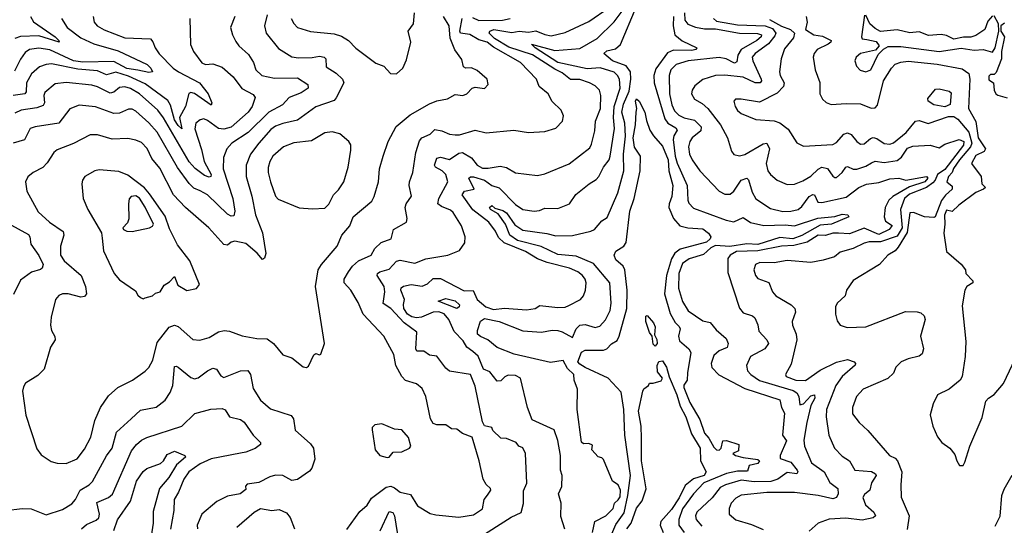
# Model space of a CAD drawing. Extents: x 1246230 to 1426786, y 660032 to 763141.
# Tile 188 of 256: x 1307951 to 1313319, y 717844 to 720598. Entities that reach past the tile are written whole.
import ezdxf

# ---------------------------------------------------------------- set-up
doc = ezdxf.new("R2010")
doc.units = 0

msp = doc.modelspace()

# ---------------------------------------------------------------- linework, layer by layer
at = {"layer": '0CON10XD'}
for points in [[(1310445, 717770.9), (1310630.9, 717889.1), (1310685.9, 717914.1), (1310697.8, 717962.2), (1310698.3, 718031.7), (1310716, 718074), (1310708.6, 718235), (1310695, 718266), (1310672.5, 718275), (1310657.5, 718295), (1310605, 718317.5), (1310575, 718318.8), (1310530.8, 718360.8), (1310525, 718376), (1310485, 718385.6), (1310475, 718407.5), (1310435, 718601.4), (1310409.2, 718665), (1310295, 718684), (1310275, 718700.8), (1310225, 718766.2), (1310185, 718770.8), (1310155, 718793.4), (1310117.3, 718792.7), (1310110.4, 718805), (1310117, 718897), (1310047.3, 718947.3), (1309974.7, 719025), (1309932.4, 719052.4), (1309942.3, 719115), (1309938.9, 719145), (1309899.3, 719205), (1309901.8, 719215), (1309914.4, 719225), (1309965, 719239.7), (1310005, 719283.6), (1310025, 719287.7), (1310105, 719271.5), (1310165, 719295.3), (1310285, 719315.7), (1310348.3, 719341.7), (1310378, 719382), (1310380.8, 719415), (1310360, 719475), (1310315, 719547.5), (1310300.4, 719560.4), (1310250.6, 719580.6), (1310230.9, 719595), (1310237.2, 719625), (1310285.7, 719715), (1310275, 719755.8), (1310255.1, 719775.1), (1310217.9, 719795), (1310213.3, 719805), (1310225, 719843.1), (1310245, 719848.8), (1310295, 719836.7), (1310345, 719870.6), (1310365, 719874.6), (1310414.6, 719845), (1310444.6, 719805), (1310475, 719790.4), (1310505, 719789), (1310570.2, 719800.2), (1310605, 719793.3), (1310655, 719764.6), (1310775, 719750), (1310815, 719759.4), (1310946.5, 719813.5), (1311059.1, 719900.9), (1311069.4, 719920.6), (1311086.9, 719993.1), (1311090.4, 720045), (1311117.6, 720115), (1311120.4, 720185), (1311111.5, 720215), (1311088.5, 720238.5), (1311058, 720255), (1311005, 720271.8), (1310955, 720272.9), (1310909.6, 720309.6), (1310868.2, 720328.2), (1310746.2, 720406.2), (1310617.9, 720447.9), (1310540.6, 720495), (1310510.3, 720525), (1310513.6, 720536.4), (1310535.5, 720544.5), (1310635, 720528.8), (1310675, 720536.3), (1310725, 720530), (1310765, 720536.8), (1310815, 720516.7), (1310848.8, 720511.2), (1310925, 720527.8), (1311055, 720589.3), (1311165, 720664.7)], [(1310923.4, 717823.4), (1310901.6, 717891.6), (1310904.2, 717965), (1310888.9, 718015), (1310907.1, 718055), (1310908, 718115), (1310900.6, 718145), (1310899.4, 718225), (1310885.3, 718305.3), (1310865, 718363.8), (1310745, 718418.8), (1310719.6, 718485), (1310681.2, 718645), (1310655, 718660.9), (1310615, 718661.8), (1310596.9, 718653.1), (1310575, 718630.6), (1310555, 718629.5), (1310515, 718680), (1310480, 718695), (1310451.2, 718765), (1310421.4, 718791.4), (1310388.4, 718815), (1310369.2, 718849.2), (1310320.3, 718900.3), (1310291.8, 718965), (1310265, 718995.8), (1310236.8, 719006.8), (1310205.1, 719005.1), (1310141.8, 718978.2), (1310115, 718973.7), (1310089.4, 718979.4), (1310064.8, 718994.8), (1310046.1, 719025), (1310043, 719047), (1310049.1, 719075), (1310029, 719125), (1310031.5, 719138.5), (1310042.9, 719147.1), (1310085, 719155.2), (1310145, 719146.7), (1310175, 719159.3), (1310205, 719189.1), (1310245, 719187.7), (1310375, 719120.8), (1310424, 719124), (1310445, 719073.3), (1310492.9, 719035), (1310535, 719020.5), (1310595, 719026.6), (1310715, 719017.2), (1310761.2, 719025), (1310787.8, 719042.2), (1310885, 719030.5), (1310925, 719032.7), (1310945, 719042.2), (1311009.2, 719075), (1311024.5, 719095), (1311035.3, 719125), (1311039.1, 719165), (1311034.4, 719185), (1311020.6, 719205), (1310994.3, 719225), (1310949.2, 719245), (1310826.5, 719276.5), (1310775, 719296.1), (1310709.6, 719335), (1310593.3, 719383.3), (1310561.3, 719411.3), (1310545, 719446.1), (1310508.7, 719495), (1310421.7, 719561.7), (1310363.3, 719645), (1310376.1, 719663.9), (1310429.1, 719675), (1310400, 719735), (1310408.6, 719741.4), (1310425, 719741.4), (1310484.7, 719724.7), (1310525, 719694.3), (1310565, 719681.8), (1310655, 719590.7), (1310695, 719563.6), (1310755.4, 719554.6), (1310785, 719559.2), (1310815, 719572.2), (1310885, 719570.3), (1310948, 719595), (1310983.3, 719646.7), (1311055.7, 719705), (1311095, 719728.5), (1311108.8, 719745), (1311135, 719795.6), (1311165, 719834.3), (1311171, 719855), (1311194.6, 720005), (1311188.7, 720065), (1311191.5, 720125), (1311224.5, 720225), (1311220.9, 720275), (1311211.2, 720295), (1311192, 720312), (1311116.9, 720336.9), (1311045, 720330.6), (1310885, 720364.7), (1310760.9, 720445), (1310741.2, 720465), (1310868.7, 720431.3), (1311005, 720440.5), (1311100, 720495), (1311192.9, 720587.1), (1311235.2, 720645)], [(1311073.8, 717805), (1311086.9, 717865), (1311147.1, 717895), (1311186.9, 717935), (1311193.8, 717965), (1311215, 717982.2), (1311225, 718000), (1311227.3, 718035), (1311215, 718064.4), (1311183.3, 718085), (1311135, 718202.5), (1311125, 718212.5), (1311105, 718217.5), (1311070, 718255), (1311075, 718280), (1311055, 718290), (1311025, 718288.8), (1311015, 718297.5), (1310991.1, 718475), (1310992.1, 718585), (1310974, 718635), (1310972.5, 718665), (1310938.3, 718698.3), (1310915, 718742), (1310845, 718731.2), (1310646.3, 718776.3), (1310555, 718812.1), (1310503.6, 718853.6), (1310462.7, 718872.7), (1310447, 718885), (1310446.7, 718905), (1310463.3, 718956.7), (1310485, 718969.9), (1310565, 718953.4), (1310695, 718903.9), (1310796.4, 718896.4), (1310855, 718906.2), (1310885, 718905.2), (1310908.6, 718898.6), (1310965, 718867.5), (1310985.6, 718915), (1311006, 718934), (1311035, 718937.5), (1311088.3, 718921.7), (1311115, 718929.2), (1311145, 718962.5), (1311171.3, 719015), (1311176.7, 719055), (1311168.2, 719165), (1311079.7, 719269.7), (1310985, 719309.5), (1310885, 719319.6), (1310795, 719362), (1310665.8, 719395), (1310624.4, 719424.4), (1310599.6, 719485), (1310560.1, 719540.1), (1310518.6, 719565), (1310513.3, 719575), (1310525, 719586.7), (1310542.1, 719572.1), (1310585, 719559.7), (1310605, 719545.8), (1310651.3, 719481.3), (1310695, 719451), (1310825, 719434.4), (1310875, 719421.8), (1310965, 719422.8), (1311065, 719446.2), (1311085, 719456.2), (1311125, 719502), (1311155, 719520.8), (1311211.7, 719655), (1311244.5, 719775.5), (1311244, 719866), (1311254.2, 719964.2), (1311250.4, 720035), (1311233.6, 720095), (1311242.7, 720137.3), (1311275, 720208.2), (1311284, 720274), (1311282, 720315), (1311257.3, 720347.3), (1311182.4, 720375), (1311135.6, 720415), (1311151.7, 720428.3), (1311199.7, 720440.3), (1311226.7, 720463.3), (1311313.2, 720666.8)], [(1308352.5, 720615), (1308357.3, 720585), (1308374.4, 720565), (1308412.6, 720542.6), (1308525, 720500), (1308663.8, 720493.8), (1308677.9, 720477.9), (1308690, 720445), (1308712.1, 720412.1), (1308787.1, 720335), (1308817.3, 720315), (1308932.3, 720255), (1308978.9, 720195), (1308998.5, 720145), (1308995, 720133.3), (1308905, 720195.9), (1308885, 720201), (1308873.7, 720196.3), (1308855.2, 720125), (1308822, 720065), (1308835, 720004.2), (1308815, 720021.5), (1308795, 720052.3), (1308773, 720133), (1308758.2, 720158.2), (1308635, 720249.2), (1308545, 720290.5), (1308475, 720313), (1308425, 720297.2), (1308375, 720319), (1308268.2, 720328.2), (1308125, 720357), (1308095, 720354.7), (1308058.5, 720341.5), (1308015.9, 720304.1), (1307988.9, 720255), (1307986.3, 720205), (1307979.6, 720195), (1307915.5, 720184.5)], [(1309123.7, 720616.3), (1309100.9, 720555), (1309111.5, 720515), (1309129.2, 720479.2), (1309146.5, 720455), (1309199.1, 720409.1), (1309225.5, 720365), (1309238.9, 720325), (1309271.9, 720295), (1309339.9, 720279.9), (1309465, 720282.3), (1309521.4, 720245), (1309524.3, 720225.7), (1309485, 720200.5), (1309420.9, 720175), (1309383.8, 720135), (1309308.7, 720095), (1309196.6, 719983.4), (1309107.3, 719925), (1309080.9, 719895), (1309062.4, 719847.6), (1309060.7, 719785), (1309113.9, 719625), (1309124.6, 719555.4), (1309119.6, 719530.4), (1309105, 719527.5), (1309085, 719538.5), (1308975, 719644.1), (1308936, 719666), (1308901, 719681), (1308875.8, 719705.8), (1308812.4, 719792.4), (1308701.6, 719985), (1308655.8, 720035.8), (1308585, 720100), (1308565, 720110), (1308545, 720111.2), (1308495, 720089.3), (1308465, 720086.6), (1308365, 720123.4), (1308275, 720132.9), (1308225, 720113.3), (1308165, 720035.4), (1308034.7, 720015.3), (1308007.5, 720005), (1307976.8, 719943.2), (1307915.8, 719925)], [(1308180, 720605), (1308210.9, 720555), (1308285, 720500), (1308355, 720467), (1308488.2, 720428.2), (1308645.4, 720355), (1308666.7, 720335), (1308675, 720313.8), (1308655, 720311.2), (1308595, 720323.8), (1308535, 720332.9), (1308465, 720370.6), (1308295, 720366.3), (1308244.8, 720374.8), (1308115, 720434.3), (1308055, 720444), (1308003.8, 720436.2), (1307980.6, 720419.4), (1307955, 720382.7), (1307922.2, 720317.8)], [(1308009.5, 720615), (1308026, 720586), (1308144.3, 720505), (1308164, 720485), (1308166.2, 720475), (1308055, 720509.8), (1307955, 720507.5), (1307925, 720495.3)], [(1308878.6, 720605), (1308883.2, 720463.2), (1308898, 720425), (1308945, 720362.9), (1308965, 720354.4), (1309005, 720357.1), (1309055, 720340), (1309115, 720286.2), (1309162.8, 720222.8), (1309225, 720191.1), (1309234.4, 720174.4), (1309218.4, 720125), (1309197.6, 720095), (1309105, 720013.7), (1309065, 720001.4), (1309035, 720005.3), (1308975, 720050), (1308955, 720057.5), (1308935, 720053.1), (1308911.9, 720035), (1308906.3, 720003.7), (1308941.9, 719891.9), (1308956.5, 719825), (1308995.2, 719755), (1308993.3, 719745), (1308985, 719741.2), (1308958.9, 719748.9), (1308907.3, 719787.3), (1308874.7, 719824.7), (1308735, 720064.1), (1308704.6, 720104.6), (1308605, 720194.3), (1308555, 720224.1), (1308525, 720232.9), (1308495, 720229.5), (1308465, 720203.1), (1308445, 720197.5), (1308375, 720232.9), (1308345, 720241.4), (1308205, 720256.2), (1308145, 720248), (1308088.1, 720201.9), (1308082.8, 720185), (1308085.9, 720145), (1308079, 720131), (1308045, 720118.6), (1307959.2, 720105), (1307925, 720088.6)], [(1309300, 720625), (1309285.5, 720565), (1309295, 720524.2), (1309362, 720442), (1309435, 720396.2), (1309470.6, 720390.6), (1309545, 720392.8), (1309585, 720400.2), (1309611.4, 720395), (1309620, 720385), (1309622.1, 720342.1), (1309676.9, 720306.9), (1309711.2, 720275), (1309719.1, 720255), (1309677.5, 720172.5), (1309665, 720158.5), (1309565, 720123.2), (1309465, 720050.7), (1309385, 720033.7), (1309345, 720018.2), (1309320.7, 719999.3), (1309254.6, 719925.4), (1309209.1, 719865), (1309185.9, 719805), (1309185.3, 719745), (1309216.2, 719636.2), (1309236.1, 719535), (1309275, 719437.5), (1309293.4, 719325), (1309285, 719300), (1309275, 719292.5), (1309246.3, 719326.3), (1309185, 719379.1), (1309125, 719391.1), (1309104.3, 719385.7), (1309085, 719370.6), (1309065, 719373.1), (1308982.5, 719465), (1308855, 719574.6), (1308788.9, 719645), (1308715, 719789.5), (1308672.5, 719842.5), (1308646.1, 719896.1), (1308615, 719928.5), (1308585, 719941.8), (1308540.6, 719950.6), (1308455, 719946.8), (1308375, 719970.9), (1308335, 719971.5), (1308245, 719923.9), (1308155, 719890), (1308138.1, 719875), (1308101.8, 719818.2), (1308077.6, 719792.4), (1308023.8, 719765), (1307995, 719742), (1307983.3, 719715), (1307989.4, 719665), (1308051.9, 719551.9), (1308114.4, 719495), (1308187.5, 719445), (1308192.3, 719425), (1308173.8, 719365), (1308173.8, 719315), (1308193.8, 719285), (1308286.5, 719205), (1308310.5, 719145), (1308315.6, 719105), (1308305, 719090.8), (1308285, 719086.9), (1308215, 719105.4), (1308185, 719105.5), (1308164.6, 719095.4), (1308145.8, 719075), (1308122.4, 718977.6), (1308118.9, 718935), (1308124.4, 718905), (1308143.4, 718873.4), (1308144.3, 718855), (1308118.8, 718815), (1308085.3, 718694.7), (1308050.5, 718659.5), (1307982.4, 718617.6), (1307971.1, 718598.9), (1307966.9, 718575), (1307984.6, 718444.6), (1308045, 718261.2), (1308068.8, 718228.8), (1308122.1, 718192.1), (1308155, 718182.5), (1308205, 718181.4), (1308265, 718205.6), (1308305, 718258.6), (1308338.8, 718325), (1308360.9, 718415), (1308391.1, 718485), (1308435, 718550), (1308485.5, 718594.5), (1308565.4, 718634.6), (1308636.1, 718683.9), (1308655, 718704), (1308676.7, 718743.3), (1308700.9, 718839.1), (1308766.7, 718923.3), (1308795, 718934.5), (1308815, 718927.9), (1308895, 718856.7), (1308933, 718853), (1308985, 718867.3), (1309035, 718897.3), (1309065.5, 718905.5), (1309095, 718901.9), (1309165, 718875.8), (1309245, 718861.5), (1309300, 718860), (1309335, 718834), (1309385, 718772), (1309435.7, 718755.7), (1309497, 718707), (1309515, 718704), (1309525, 718710.8), (1309555, 718773.3), (1309565, 718780), (1309585, 718772.5), (1309593, 718777), (1309612.5, 718835), (1309563.5, 719145), (1309578.4, 719235), (1309596.1, 719265), (1309681.2, 719365), (1309708.2, 719425), (1309751.5, 719475), (1309770, 719525), (1309870.5, 719609.5), (1309884.7, 719635.3), (1309907.1, 719715), (1309912.9, 719785), (1309932.1, 719855), (1309960.5, 719935), (1310004, 720016), (1310080, 720080), (1310185, 720140.4), (1310225, 720155.6), (1310283.7, 720166.3), (1310325, 720190), (1310367.5, 720185), (1310388.8, 720195), (1310417.5, 720225), (1310435, 720230.8), (1310485, 720224.3), (1310506, 720245), (1310499.2, 720275), (1310445, 720321.5), (1310415, 720335.3), (1310384.4, 720334.4), (1310371.1, 720341.1), (1310361.3, 720381.3), (1310324.3, 720434.3), (1310298.1, 720498.1), (1310293.6, 720565), (1310262.6, 720615)], [(1309431.9, 720605), (1309445, 720578.1), (1309465.3, 720555.3), (1309536.4, 720533.6), (1309665, 720520.8), (1309705, 720508.1), (1309744.6, 720484.6), (1309783.8, 720443.8), (1309892.1, 720362.1), (1309935.8, 720345.8), (1309972.5, 720305), (1310005, 720303.3)], [(1309735, 717820.8), (1309805, 717920), (1309846.2, 717953.8), (1309868.7, 717991.3), (1309948.8, 718051.2), (1309975, 718056.8), (1309995, 718048.9), (1310025, 718024.7), (1310081.6, 718011.6), (1310119.6, 717949.6), (1310189.2, 717909.2), (1310220.4, 717900.4), (1310345, 717887.6), (1310425, 717902), (1310475, 717934.5), (1310482.9, 717985), (1310501.1, 718008.9), (1310519.4, 718035), (1310517.5, 718045), (1310495, 718066.2), (1310478.7, 718095), (1310457, 718195), (1310417.8, 718325), (1310364.6, 718344.6), (1310335, 718367.5), (1310305, 718370), (1310275, 718390.6), (1310225, 718390.9), (1310205, 718397.8), (1310191.1, 718425), (1310165, 718545.7), (1310145, 718589.2), (1310115, 718614.2), (1310055, 718632.9), (1310034.4, 718655), (1310002.2, 718715), (1309990.6, 718775), (1309935.8, 718875), (1309824.6, 718994.6), (1309797.3, 719057.3), (1309755.8, 719125.8), (1309721.1, 719165), (1309720.5, 719185), (1309743.1, 719225), (1309765.5, 719255), (1309799.1, 719285), (1309868.1, 719315), (1309887.4, 719352.6), (1309922, 719385), (1309977.1, 719405), (1309990, 719455), (1310059.4, 719495), (1310064.5, 719515), (1310052.5, 719575), (1310059.1, 719595), (1310087.7, 719637.7), (1310074.7, 719694.7), (1310075.9, 719715), (1310093.8, 719765), (1310110.9, 719875), (1310131.4, 719938.6), (1310144.5, 719955.5), (1310189.5, 719975), (1310215, 719999.5), (1310253, 719993), (1310293.8, 719973.8), (1310325, 719970.4), (1310348.8, 719971.2), (1310433.6, 719996.4), (1310495, 719982.3), (1310645, 719996.9), (1310725, 719983.8), (1310815, 719988.9), (1310875, 720007.1), (1310910.8, 720045), (1310916.2, 720075), (1310904, 720105), (1310855, 720152.5), (1310833.1, 720195), (1310784.3, 720235), (1310769.2, 720275), (1310682.2, 720365), (1310535, 720448.5), (1310499.2, 720475), (1310455, 720488.7), (1310405, 720517.1), (1310354.8, 720525), (1310350.4, 720535), (1310362.8, 720605)], [(1310005, 720303.3), (1310040, 720335), (1310060.5, 720379.5), (1310082.9, 720475), (1310069.4, 720535), (1310097.5, 720575), (1310103.1, 720635)], [(1310420.6, 720610.6), (1310455, 720594.5), (1310583.7, 720596.3), (1310625, 720605.2)], [(1311516.2, 720615), (1311514.2, 720565), (1311522.9, 720515), (1311562.5, 720482.5), (1311643.8, 720445), (1311637.5, 720435), (1311615, 720430.2), (1311515, 720433), (1311482.8, 720417.2), (1311418.8, 720331.2), (1311409, 720295), (1311411.2, 720255), (1311467.8, 720057.8), (1311485, 720034.3), (1311528.6, 720008.6), (1311536.2, 719996.2), (1311518.4, 719965), (1311514.6, 719945.4), (1311524.9, 719855.1), (1311535, 719816.2), (1311589.8, 719695), (1311593.7, 719615), (1311599.5, 719599.5), (1311625, 719571.8), (1311803.7, 719506.3), (1311845, 719497.6), (1311895, 719521.2), (1311935, 719494.2), (1312007.8, 719477.8), (1312125, 719480.5), (1312175, 719474.7), (1312302.3, 719517.7), (1312395, 719526.7), (1312435, 719538.5), (1312465.8, 719535), (1312472.2, 719525), (1312377.5, 719485), (1312315, 719478.7), (1312215, 719423.1), (1312167.1, 719405), (1312095, 719412.3), (1311975, 719372.9), (1311915, 719376.7), (1311822.4, 719362.4), (1311745, 719368.2), (1311719.3, 719355), (1311680.1, 719319.9), (1311600.9, 719295), (1311565, 719270.5), (1311544.5, 719215), (1311542.5, 719135), (1311564.1, 719064.1), (1311595, 719012.3), (1311675, 718958.6), (1311715, 718948), (1311748.9, 718908.9), (1311802.2, 718862.2), (1311814.1, 718835), (1311807.9, 718812.1), (1311764.5, 718795), (1311735, 718768.2), (1311721.9, 718725), (1311725, 718704.3), (1311763.9, 718663.9), (1311905, 718590), (1312095, 718528.5), (1312104.5, 718485), (1312121.2, 718455), (1312110.2, 718335), (1312131.6, 718305), (1312097.8, 718225), (1312097.2, 718207.2), (1312155, 718187.9), (1312189.2, 718145), (1312193.5, 718135), (1312188, 718125), (1312135, 718132.4), (1312084.7, 718095.3), (1312046.7, 718083.3), (1311955, 718081), (1311885, 718090), (1311799.1, 718065), (1311770.8, 718049.2), (1311727, 717993), (1311642.7, 717915), (1311635.4, 717895), (1311638.7, 717875), (1311669.5, 717839.5)], [(1311576.6, 720635), (1311577.8, 720595), (1311594.1, 720574.1), (1311635, 720556.9), (1311685, 720548.5), (1311745, 720548.4), (1311875, 720525.6), (1311973.9, 720523.9), (1311995.7, 720515.7), (1311993.1, 720505), (1311970.5, 720485), (1311884.1, 720435.9), (1311866.8, 720405), (1311861.5, 720368.5), (1311847.8, 720362.2), (1311802.9, 720385), (1311765, 720392.2), (1311596.2, 720375), (1311530.9, 720355), (1311502, 720325), (1311491.9, 720295), (1311494.1, 720195), (1311507.6, 720135), (1311522.2, 720102.2), (1311545, 720077.6), (1311573.1, 720063.1), (1311630.3, 720050.3), (1311666.7, 720015), (1311665, 719992.2), (1311618.5, 719955), (1311605, 719934.3), (1311598.3, 719905), (1311603.7, 719865), (1311617.3, 719835), (1311659.6, 719775), (1311764.3, 719665), (1311795, 719648.5), (1311825, 719648.5), (1311845, 719664.4), (1311885, 719723.6), (1311915, 719735.5), (1311925, 719725.8), (1311945, 719658.1), (1311965, 719621.8), (1312045, 719569.3), (1312112.6, 719552.6)], [(1311734.3, 720604.3), (1311750, 720590), (1311865, 720570.5), (1312015.5, 720565), (1312055, 720551), (1312073.1, 720525), (1312069.1, 720510.9), (1312033, 720467), (1311960.4, 720415), (1311945.4, 720395), (1311949.1, 720375), (1311994.1, 720275), (1311995.3, 720265), (1311987.8, 720255), (1311961.5, 720255), (1311895, 720286), (1311795, 720296.5), (1311745, 720294.7), (1311675, 720272.9), (1311631.7, 720238.3), (1311617.5, 720215), (1311614.5, 720195), (1311630, 720165), (1311672.1, 720142.1), (1311703.8, 720115), (1311772, 720025), (1311810, 719955), (1311831.3, 719881.3), (1311844.5, 719864.5), (1311875, 719857.3), (1311904.5, 719864.5), (1312005, 719922.7), (1312025, 719925.5), (1312039.1, 719895), (1312020.4, 719815), (1312030.5, 719775), (1312044.2, 719754.2), (1312080.6, 719725), (1312135, 719701.2), (1312175, 719702.3), (1312220.1, 719719.9), (1312265, 719745.4), (1312305.3, 719784.7), (1312325, 719795.4), (1312355, 719788.2), (1312385, 719746.5), (1312395, 719738.5), (1312405, 719739.1), (1312435.9, 719765), (1312456.2, 719795), (1312465, 719798.2), (1312495, 719783.8), (1312515, 719784.3), (1312565, 719800.2), (1312595, 719819.2), (1312615, 719827.1), (1312665, 719821.2), (1312735, 719831.2), (1312759.7, 719850.3), (1312792.3, 719897.7), (1312820.1, 719909.9), (1312915.2, 719915.2), (1312965, 719901.1), (1312995, 719920.5), (1313074.1, 719945.9), (1313099, 719935), (1313097, 719915), (1312995, 719781.5), (1312954.8, 719755.2), (1312943.3, 719725), (1312930.2, 719709.8), (1312895, 719684.8), (1312802.8, 719647.2), (1312774.4, 719625), (1312753.8, 719565), (1312762.2, 719465), (1312735, 719419.1), (1312645, 719387.8), (1312582.5, 719387.5), (1312555, 719381.2), (1312495, 719352.5), (1312425, 719331.5), (1312393.1, 719306.9), (1312332.2, 719287.8), (1312265, 719276.1), (1312135, 719286), (1312065, 719274.6), (1311985.9, 719275.9), (1311963.1, 719265), (1311954.7, 719235), (1311962.1, 719205), (1311975, 719189.4), (1312036.2, 719166.2), (1312055.3, 719115.3), (1312073.4, 719093.4), (1312157.1, 719045), (1312178.1, 719025), (1312180.6, 719005), (1312162.5, 718955), (1312164.5, 718935), (1312184.7, 718884.7), (1312187.5, 718855), (1312157.8, 718722.2), (1312125.7, 718665), (1312130.6, 718655), (1312182, 718635), (1312235, 718632.1), (1312315, 718688.4), (1312405, 718732.5), (1312465, 718747.3), (1312501.2, 718735), (1312508.8, 718725), (1312506.2, 718716.2), (1312434.6, 718655), (1312400.9, 718605), (1312350, 718475), (1312347.6, 718435), (1312362.3, 718335), (1312394.4, 718265), (1312435, 718221.4), (1312475, 718195.7), (1312505, 718145.4), (1312595, 718137.7), (1312617.5, 718125), (1312620.4, 718115), (1312595.2, 718075), (1312587.1, 718035), (1312558, 718012), (1312548.9, 717995), (1312562.8, 717955), (1312608.8, 717915), (1312618.1, 717895), (1312603.8, 717885), (1312545, 717872.7), (1312456.2, 717883.8), (1312365, 717878.2), (1312305, 717855.6), (1312255, 717811.9)], [(1312038.5, 720598.5), (1312105, 720563.4), (1312154.6, 720545), (1312174.8, 720525), (1312170.2, 720499.8), (1312120.9, 720439.1), (1312102.7, 720385), (1312093.6, 720315), (1312097.3, 720295), (1312119.7, 720255), (1312116.1, 720233.9), (1312081.1, 720198.9), (1311985, 720148.1), (1311885, 720165.6), (1311853.3, 720165), (1311844, 720155), (1311851.4, 720125), (1311865, 720102.9), (1311885, 720086.9), (1311964.5, 720054.5), (1312065, 720047.5), (1312095, 720037.3), (1312141.6, 720001.6), (1312188.2, 719928.2), (1312225, 719909.4), (1312385, 719918.5), (1312405, 719930), (1312445, 719974.6), (1312465, 719982.5), (1312485, 719973.1), (1312515, 719935.5), (1312535, 719921.1), (1312555, 719922.5), (1312589.3, 719950.7), (1312605, 719955.9), (1312625, 719951.6), (1312665, 719924.6), (1312695, 719920), (1312715, 719928.2), (1312785, 719982.9), (1312835, 720045.6), (1312855, 720048.5), (1312905, 720032.3), (1313015, 720071.2), (1313045, 720071.5), (1313066.3, 720056.3), (1313125.3, 719985.3), (1313142.1, 719925), (1313134.4, 719905.6), (1313075, 719835.4), (1313042.9, 719787.1)], [(1312239.1, 720615), (1312244.5, 720585), (1312235.6, 720545), (1312281.8, 720515), (1312327.7, 720507.7), (1312375.6, 720485), (1312373.1, 720475), (1312360, 720465), (1312299.4, 720435), (1312282.9, 720415), (1312277.1, 720395), (1312287.8, 720325), (1312314.3, 720255.7), (1312314.4, 720194.4), (1312328, 720165), (1312347.8, 720147.8), (1312375, 720137.1), (1312457.6, 720142.4), (1312535, 720139.2), (1312593.9, 720116.1), (1312615, 720117.5), (1312627.4, 720132.6), (1312661.1, 720265), (1312705.2, 720335), (1312724.9, 720355.1), (1312755, 720367.3), (1312795, 720371.7), (1312953.2, 720356.8), (1313089.9, 720329.9), (1313125.6, 720305.6), (1313132, 720275), (1313123.8, 720115), (1313164, 720044), (1313176.2, 719955), (1313216.5, 719895), (1313209.8, 719880.2), (1313165, 719858), (1313140, 719815), (1313193.6, 719743.6), (1313197.5, 719705), (1313216.7, 719685), (1313206.7, 719675), (1313165, 719657.5), (1313071.9, 719588.1), (1313035, 719553.3), (1313005, 719561.2), (1312994.1, 719534.1), (1312995.6, 719485), (1312988.9, 719435), (1313003.8, 719335), (1313085, 719266.7), (1313107.5, 719235), (1313110, 719215), (1313147.5, 719175), (1313147.5, 719165), (1313115.7, 719144.3), (1313104.4, 719125.6), (1313089.7, 719039.7), (1313108.9, 718845), (1313106.6, 718763.4), (1313090, 718655), (1313078.8, 718635), (1313018.8, 718585), (1312955, 718554.4), (1312931.5, 718505), (1312915.7, 718445), (1312930.6, 718385), (1312955.6, 718325.6), (1312979.2, 718295), (1313022.5, 718265), (1313050.3, 718230.3), (1313060, 718195), (1313075, 718170), (1313095, 718170), (1313105, 718187.5), (1313131.1, 718275), (1313199.3, 718430.7), (1313218.8, 718521.2), (1313232.7, 718537.3), (1313265, 718556.7), (1313315, 718616.2), (1313394.6, 718785.4)], [(1312557, 720623), (1312540.4, 720505), (1312545, 720494.6), (1312570.3, 720490.3), (1312620, 720480), (1312637.5, 720455), (1312617.1, 720432.9), (1312535, 720413.3), (1312511.9, 720395), (1312504.4, 720375), (1312512.9, 720345), (1312533.8, 720323.8), (1312565, 720314.5)], [(1313255, 720620), (1313229.3, 720590.7), (1313212.5, 720545), (1313165, 720512.5), (1313136.4, 720503.6), (1313097, 720503), (1313045, 720492.5), (1313005, 720512.5), (1312975, 720517.5), (1312907, 720513), (1312855, 720532.5), (1312805, 720527.5), (1312735, 720542.5), (1312645, 720533.3), (1312615, 720550), (1312586.1, 720576.1), (1312565, 720623.3)], [(1312565, 720314.5), (1312592.5, 720325), (1312632.2, 720407.8), (1312661.7, 720438.3), (1312687, 720453), (1312755, 720452.9), (1312965, 720424.7), (1313085, 720443.1), (1313155, 720432.2), (1313205, 720435.6), (1313255, 720421.2), (1313268.8, 720445), (1313290, 720535), (1313287.5, 720575), (1313265, 720620)], [(1313320.7, 720579.3), (1313300, 720565), (1313300, 720535), (1313320, 720505), (1313303.3, 720425), (1313303.3, 720385), (1313275, 720310), (1313265, 720300), (1313245, 720300), (1313235, 720290), (1313235, 720270), (1313260, 720255), (1313263.6, 720213.6), (1313272.5, 720195), (1313285, 720187.5), (1313335, 720172.5)], [(1312995, 720123.9), (1312935.8, 720135), (1312903.8, 720155), (1312901.7, 720168.3), (1312945, 720220), (1312965, 720221.4), (1313018.6, 720208.6), (1313029.7, 720199.7), (1313025, 720137.1), (1312995, 720123.9)], [(1311165, 717763.2), (1311200.7, 717849.3), (1311247.1, 717912.9), (1311267.3, 718007.3), (1311281.1, 718115), (1311250.4, 718335), (1311245.8, 718475), (1311230.2, 718570.2), (1311159, 718645), (1311035, 718703), (1311005, 718721.2), (1310994.6, 718735), (1311015, 718786.5), (1311035, 718798.8), (1311135, 718797.7), (1311152.5, 718805), (1311178.2, 718831.8), (1311208.3, 718851.7), (1311219.7, 718875), (1311261.3, 719025), (1311262.6, 719125), (1311251, 719235), (1311240.7, 719255), (1311200.6, 719290.6), (1311191.5, 719315), (1311202, 719338), (1311245, 719364.6), (1311257.2, 719385), (1311276.9, 719555), (1311302, 719625), (1311334.6, 719775), (1311335.6, 719855), (1311303.4, 719903.4), (1311296.8, 719955), (1311309.4, 720025), (1311311.4, 720095), (1311315.3, 720115.3), (1311309.4, 720155), (1311315, 720166.5), (1311328.4, 720155), (1311359.8, 720095), (1311368.6, 720048.6), (1311387.1, 719997.1), (1311406.5, 719965), (1311455, 719908.5), (1311486.5, 719835), (1311490, 719775), (1311511.9, 719695), (1311507.5, 719635), (1311491.6, 719595), (1311490.3, 719575), (1311515.7, 719515.7), (1311551.1, 719475), (1311593.8, 719465), (1311675, 719458.8), (1311706.1, 719436.1), (1311718.5, 719415), (1311715, 719404.2), (1311695, 719386.7), (1311551.8, 719348.2), (1311523.9, 719326.1), (1311504.8, 719295.2), (1311477.6, 719205), (1311466.5, 719105), (1311497.1, 718997.1), (1311525, 718948.8), (1311547.3, 718927.3), (1311551.8, 718915), (1311543.5, 718875), (1311548.1, 718848.1), (1311598.6, 718805), (1311610, 718785), (1311591.6, 718675), (1311590.9, 718635), (1311572.9, 718607.1), (1311572.5, 718595), (1311605, 718513.5), (1311659.7, 718419.7), (1311685, 718346.6), (1311708.7, 718318.7), (1311735, 718268.9), (1311750, 718255), (1311765, 718253.9), (1311775.9, 718264.1), (1311785, 718304.2), (1311805, 718306.8), (1311872.2, 718285), (1311869.4, 718250.6), (1311840, 718235), (1311853.8, 718225), (1311895, 718213), (1311975, 718201.9), (1311985.4, 718195), (1311975, 718181.3), (1311929.2, 718170.8), (1311920.2, 718139.8), (1311865, 718138.3), (1311805, 718126.9), (1311681.9, 718075), (1311625.7, 718015), (1311565, 717934.1), (1311545.2, 717875), (1311544.8, 717845), (1311574.2, 717805)], [(1309547.4, 719567.4), (1309615, 719571.5), (1309636.7, 719593.3), (1309662.9, 719645), (1309689.3, 719670.7), (1309718.6, 719715), (1309742.2, 719795), (1309757.2, 719887.2), (1309756.9, 719916.9), (1309745.4, 719935.4), (1309697, 719977), (1309655, 719987.8), (1309615, 719982.5), (1309541.9, 719938.1), (1309445, 719927.8), (1309390, 719905), (1309331.5, 719855), (1309314.6, 719825), (1309306.6, 719793.4), (1309306.6, 719765), (1309318.4, 719715), (1309345, 719637.5), (1309361.3, 719621.3), (1309475, 719573.9), (1309547.4, 719567.4)], [(1313042.9, 719787.1), (1313034.4, 719765.6), (1313015, 719744.5), (1313005.6, 719715.6), (1313035, 719691.4), (1313035.3, 719675), (1312998.4, 719641.6), (1312977.2, 719612.8), (1312942.3, 719525), (1312935, 719520), (1312885, 719523.8), (1312825, 719548.2), (1312805, 719545.7), (1312790.6, 719439.4), (1312741.2, 719358.8), (1312725, 719340), (1312685, 719315.5), (1312639.4, 719265), (1312495, 719178.5), (1312459.2, 719125), (1312452, 719095), (1312408.6, 719055), (1312398.6, 719035), (1312399.2, 718995), (1312408, 718958), (1312424.2, 718934.2), (1312462.2, 718922.2), (1312565, 718925.6), (1312780.7, 719009.3), (1312845, 719007.8), (1312865, 719000.8), (1312882, 718985), (1312888.6, 718965), (1312863.1, 718875), (1312878.9, 718805), (1312871.7, 718778.3), (1312855, 718765.7), (1312795, 718751.5), (1312758, 718735), (1312728, 718705), (1312715, 718673.3), (1312685, 718642.9), (1312550.8, 718585), (1312512.7, 718545), (1312490.9, 718485), (1312492.1, 718452.1), (1312527.8, 718405), (1312575, 718360), (1312692.9, 718225), (1312725, 718210), (1312737.9, 718195), (1312760.6, 718135), (1312754.5, 718064.5), (1312756.8, 717996.8), (1312801.4, 717895), (1312789.4, 717820.6)], [(1308625, 719077.5), (1308635, 719083.8), (1308675, 719094.5), (1308691.2, 719108.8), (1308716.2, 719115), (1308738.3, 719151.7), (1308768.8, 719171.2), (1308795, 719200), (1308812.6, 719152.6), (1308862.9, 719122.9), (1308915, 719133.6), (1308930.8, 719155), (1308879.4, 719285), (1308811.9, 719371.9), (1308768.7, 719458.7), (1308745, 719528.6), (1308659.5, 719649.5), (1308631.5, 719681.5), (1308540.6, 719750.6), (1308492, 719772), (1308385, 719781.1), (1308361.2, 719775), (1308306, 719745), (1308293.1, 719725), (1308289.4, 719705), (1308298.1, 719625), (1308323.1, 719565), (1308396.7, 719436.7), (1308401.3, 719408.7), (1308408.7, 719338.7), (1308466.9, 719215), (1308495, 719180.8), (1308581.7, 719121.7), (1308595, 719097.5), (1308610, 719085), (1308625, 719077.5)], [(1312112.6, 719552.6), (1312155, 719554.4), (1312195, 719565.2), (1312215, 719580.7), (1312254.8, 719635), (1312275, 719646.1), (1312285, 719643.6), (1312302.5, 719605), (1312325, 719603.3), (1312458.1, 719631.9), (1312526.1, 719683.9), (1312567.7, 719702.3), (1312635, 719711.9), (1312695, 719730.8), (1312745, 719734.7), (1312783.3, 719723.3), (1312895, 719743.7), (1312903.3, 719735), (1312887, 719715), (1312803, 719687), (1312711.5, 719635), (1312690.3, 719615), (1312669.7, 719575), (1312664.7, 719525), (1312671.6, 719501.6), (1312707.7, 719477.7), (1312692.4, 719455), (1312635, 719427.7), (1312555, 719461.8), (1312475, 719431.7), (1312414.9, 719435.1), (1312385, 719434.8), (1312345, 719423.3), (1312305, 719425.1), (1312244.2, 719385.8), (1312171.2, 719368.8), (1312105, 719364.6), (1311975, 719338.6), (1311860, 719335), (1311824.2, 719315), (1311812.6, 719297.4), (1311811.9, 719221.9), (1311875, 719026.5), (1311895, 719001.8), (1311945.8, 718985.8), (1311959.4, 718975), (1311976.3, 718936.3), (1311981.9, 718901.9), (1312024.3, 718855), (1312032.9, 718835), (1312013.1, 718805), (1311936.2, 718763.8), (1311913.1, 718715), (1311918.5, 718685), (1311937.1, 718665), (1311985, 718632.1), (1312137.7, 718587.7), (1312168.6, 718578.6), (1312187.4, 718565), (1312198.7, 718545), (1312205, 718500.4), (1312225, 718506.4), (1312265, 718549.2), (1312285.5, 718555), (1312285.9, 718535.9), (1312264.1, 718495.9), (1312243.6, 718405), (1312227.1, 718307.1), (1312229.4, 718275), (1312268, 718185), (1312337.7, 718135), (1312367.8, 718077.8), (1312411.2, 718045), (1312414.3, 718015), (1312404.5, 717995.5), (1312385, 717989), (1312305, 718006.3), (1312175, 718023.3), (1312025, 718023.2), (1311885, 718009.2), (1311855, 717992), (1311830.4, 717965), (1311819.6, 717935), (1311819.5, 717905), (1311855, 717874.1), (1311940.8, 717849.2), (1312005, 717820.9)], [(1308565, 719444.8), (1308658.9, 719465), (1308675.7, 719474.3), (1308680, 719485), (1308635, 719577.7), (1308605, 719625.8), (1308585, 719639.3), (1308559.1, 719635), (1308547.8, 719622.2), (1308543.5, 719595), (1308547.1, 719512.9), (1308538.1, 719491.9), (1308513.3, 719465), (1308517.5, 719455), (1308535, 719446.4), (1308565, 719444.8)], [(1307772.1, 719552.1), (1307999, 719429), (1308006.8, 719415), (1308011.6, 719375), (1308055, 719314.5), (1308079.1, 719265), (1308074.6, 719245.4), (1308065, 719237.8), (1308015, 719222.3), (1307955, 719178.9), (1307918, 719102)], [(1310335, 719024.8), (1310233.3, 719065), (1310275, 719079.1), (1310325, 719066.5), (1310348.9, 719045), (1310347.6, 719035), (1310335, 719024.8)], [(1311415, 718819.1), (1311405, 718831.4), (1311400, 718875), (1311384.6, 718894.6), (1311365.2, 718955), (1311365, 718983.3), (1311372.7, 718987.3), (1311406.6, 718946.6), (1311415.9, 718925.9), (1311411.5, 718881.5), (1311425, 718855.7), (1311427.6, 718835), (1311415, 718819.1)], [(1307875, 717925.6), (1307965, 717936.2), (1308013.8, 717933.8), (1308095, 717901.9), (1308185, 717930.9), (1308235, 717960.5), (1308256.1, 717985), (1308280, 718035), (1308330.6, 718065), (1308347.9, 718082.1), (1308425, 718223.1), (1308455.9, 718265), (1308478.5, 718351.5), (1308559.4, 718425), (1308609.1, 718470.9), (1308695, 718488.5), (1308744.4, 718525), (1308771.7, 718568.3), (1308785.3, 718605), (1308795, 718709.2), (1308805, 718711.4), (1308815, 718705.6), (1308885, 718648.8), (1308905, 718641.2), (1308925, 718647.1), (1308975, 718686.4), (1309005, 718700.5), (1309024.6, 718694.6), (1309048.2, 718658.2), (1309065, 718649.5), (1309155, 718684.7), (1309195, 718688.1), (1309209.1, 718665), (1309225, 718590), (1309264.2, 718525), (1309318.6, 718478.6), (1309431.9, 718441.9), (1309443.8, 718423.8), (1309452.8, 718362.8), (1309537.4, 718287.4), (1309552.7, 718265), (1309560.6, 718205), (1309543.1, 718155), (1309531.3, 718138.7), (1309465, 718092.9), (1309435, 718088.6), (1309385, 718115.5), (1309345, 718117.1), (1309315, 718108.5), (1309255, 718077.5), (1309192.3, 718067.7), (1309183, 718057), (1309185, 718040), (1309152.5, 718015), (1309085, 718002.2), (1309025.5, 717974.5), (1308944.4, 717905), (1308918.5, 717845), (1308921.1, 717825)], [(1311340.8, 718319.2), (1311339.2, 718385), (1311324.6, 718465), (1311348.8, 718575), (1311355, 718587.5), (1311380, 718605), (1311385, 718617.5), (1311405, 718617.5), (1311448.8, 718631.2), (1311455.6, 718645.6), (1311429.5, 718679.5), (1311426, 718715), (1311435, 718735.7), (1311455, 718740.6), (1311478.4, 718705), (1311492, 718652), (1311533.3, 718555), (1311552.4, 718492.4), (1311582.3, 718435), (1311613.2, 718343.2), (1311660.7, 718265), (1311662.6, 718195), (1311694.2, 718135), (1311682.9, 718115), (1311625, 718097.2), (1311578.6, 718061.4), (1311546, 717994), (1311505, 717930.3), (1311446.8, 717865), (1311443.8, 717845), (1311458.7, 717805)], [(1308288.4, 717825), (1308315, 717847.7), (1308368, 717872), (1308381.8, 717885), (1308386.9, 717905), (1308372.4, 717967.6), (1308434.5, 717995.5), (1308456.4, 718013.6), (1308560.8, 718249.2), (1308587.9, 718285), (1308615, 718307.5), (1308645, 718322.9), (1308835.2, 718384.8), (1308906.3, 718453.7), (1308993, 718477), (1309055, 718480), (1309072.3, 718472.3), (1309094.7, 718434.7), (1309155, 718419.6), (1309175, 718405.4), (1309225, 718335.6), (1309264.2, 718295), (1309264.2, 718285), (1309235, 718262.5), (1309185, 718241.8), (1309155, 718236.9), (1308995, 718206.5), (1308935, 718179.2), (1308872.9, 718135), (1308846, 718095), (1308817.1, 718025), (1308792.8, 717985), (1308792.1, 717925), (1308773.3, 717823.3)], [(1309955, 718214.3), (1309965, 718216.2), (1309987.1, 718242.9), (1310035, 718244.2), (1310075.9, 718264.1), (1310083.8, 718275), (1310071.9, 718321.9), (1310035, 718364), (1309995, 718367.5), (1309925, 718396.2), (1309888.3, 718391.7), (1309873, 718377), (1309872.5, 718365), (1309888.8, 718255), (1309915, 718223.8), (1309955, 718214.3)], [(1311260.7, 717825), (1311285.6, 717855), (1311313.3, 717936.7), (1311345, 717977.3), (1311367.2, 718042.8), (1311341.4, 718195), (1311340.8, 718319.2)], [(1308465, 717815.4), (1308485, 717874.5), (1308555, 717976.4), (1308588.8, 718085), (1308625, 718137.3), (1308645, 718153.8), (1308718.7, 718181.3), (1308734.7, 718195.3), (1308755, 718230), (1308795, 718248.1), (1308851.2, 718225), (1308854.4, 718215), (1308806.4, 718173.6), (1308765, 718104.4), (1308713, 718045), (1308679.8, 717920.2), (1308678.9, 717855), (1308659, 717725)], [(1313269.7, 717840.3), (1313296.8, 717893.2), (1313305.8, 718005.8), (1313318.8, 718041.2), (1313363.1, 718116.9)], [(1309135, 717834.4), (1309230, 717915), (1309265, 717936.2), (1309325, 717925.7), (1309365, 717930), (1309405, 717911.2), (1309425, 717886.7), (1309449.4, 717825)], [(1309916.5, 717813.5), (1309965, 717919.4), (1309985, 717914.4), (1309995, 717896), (1310019.1, 717749.1)]]:
    msp.add_lwpolyline(points, dxfattribs=at)

doc.saveas('drawing.dxf')
